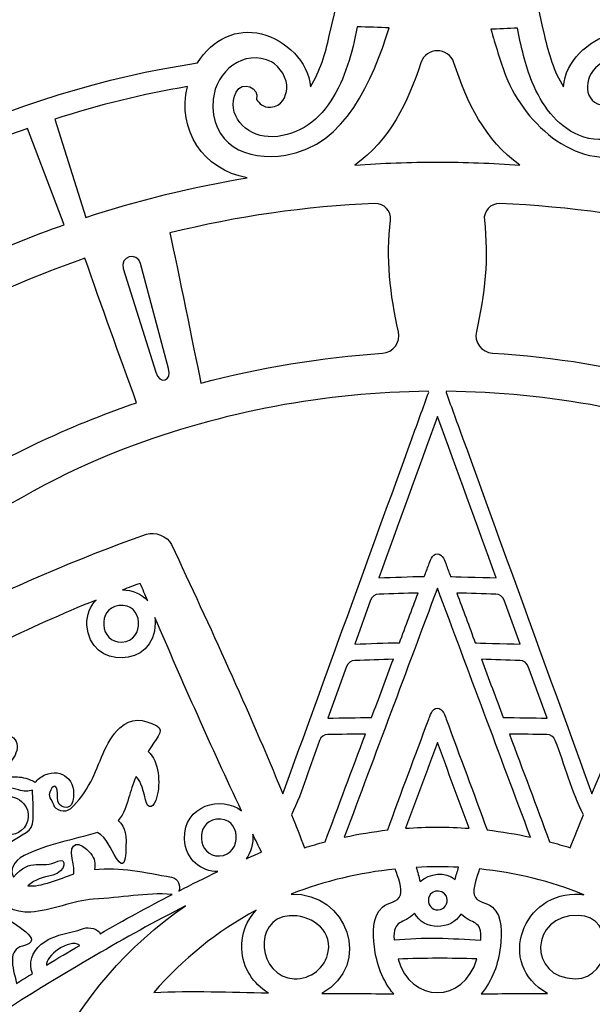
# Model space of a CAD drawing. Header units: millimetres. Extents: x -482 to 545, y -423 to 387.
# Tile 134 of 256: x 1 to 43, y 209 to 281. Entities that reach past the tile are written whole.
import ezdxf

# ---------------------------------------------------------------- set-up
doc = ezdxf.new("R2010")
doc.units = ezdxf.units.MM
doc.header["$MEASUREMENT"] = 0
doc.layers.add('Layer 1', color=7, linetype='Continuous')

msp = doc.modelspace()

# ---------------------------------------------------------------- linework, layer by layer
at = {"layer": 'Layer 1'}
for points, knots in [([(146.4829, 191.2513), (146.6272, 191.3448), (146.6318, 191.572), (146.4829, 191.6595), (146.4829, 191.6595), (139.2171, 195.7058), (127.7222, 197.2951), (119.3554, 199.2876), (119.3554, 199.2876), (118.073, 199.5793), (116.7618, 199.9536), (115.6569, 200.6676), (115.6569, 200.6676), (117.4969, 200.8144), (119.0319, 202.4414), (119.4923, 204.2349), (119.4923, 204.2349), (119.8754, 205.7265), (119.367, 207.2173), (118.1637, 208.2954), (118.1637, 208.2954), (118.1443, 208.4196), (118.121, 208.5512), (118.0917, 208.6976), (118.0917, 208.6976), (116.8517, 216.7755), (113.9984, 224.8957), (109.6106, 232.8325), (109.6106, 232.8325), (106.6638, 238.1637), (103.1272, 243.2296), (99.0548, 247.966), (99.0548, 247.966), (99.077, 248.0012), (99.0978, 248.0369), (99.12, 248.0722), (99.12, 248.0722), (103.6271, 255.3969), (110.6315, 264.6488), (112.908, 272.6477), (112.908, 272.6477), (112.9436, 272.816), (112.7867, 272.98), (112.6191, 272.9363), (112.6191, 272.9363), (104.6206, 270.6598), (95.3682, 263.6554), (88.0435, 259.1483), (88.0435, 259.1483), (87.9768, 259.1063), (87.907, 259.0668), (87.8396, 259.0252), (87.8396, 259.0252), (75.9602, 268.963), (62.3751, 275.3726), (48.8178, 277.3767), (48.8178, 277.3767), (47.7411, 279.1212), (45.9635, 279.9283), (44.1865, 279.4722), (44.1865, 279.4722), (42.3927, 279.0118), (40.7657, 277.4765), (40.6193, 275.6364), (40.6193, 275.6364), (39.9049, 276.7413), (39.5309, 278.0526), (39.2392, 279.3353), (39.2392, 279.3353), (37.2467, 287.7018), (35.6571, 299.1967), (31.6111, 306.4625), (31.6111, 306.4625), (31.5172, 306.6072), (31.29, 306.6117), (31.2026, 306.4625), (31.2026, 306.4625), (27.1565, 299.1967), (25.5669, 287.7018), (23.5744, 279.3353), (23.5744, 279.3353), (23.283, 278.0526), (22.9088, 276.7413), (22.1947, 275.6364), (22.1947, 275.6364), (22.048, 277.4765), (20.421, 279.0118), (18.6271, 279.4722), (18.6271, 279.4722), (16.847, 279.929), (15.0658, 279.1177), (13.9898, 277.3668), (13.9898, 277.3668), (0.4361, 275.3472), (-13.1423, 268.9252), (-25.0129, 258.979), (-25.0129, 258.979), (-25.0786, 259.0192), (-25.1449, 259.0587), (-25.2098, 259.0996), (-25.2098, 259.0996), (-32.5345, 263.6067), (-41.7865, 270.6111), (-49.7853, 272.8876), (-49.7853, 272.8876), (-49.9536, 272.9236), (-50.1177, 272.7666), (-50.0743, 272.599), (-50.0743, 272.599), (-47.7974, 264.6001), (-40.7934, 255.3482), (-36.2859, 248.0231), (-36.2859, 248.0231), (-36.2634, 247.9871), (-36.2419, 247.949), (-36.2193, 247.9123), (-36.2193, 247.9123), (-40.272, 243.1918), (-43.7924, 238.1432), (-46.7282, 232.8325), (-46.7282, 232.8325), (-50.7022, 225.6443), (-53.4172, 218.3058), (-54.8156, 210.9843), (-54.8156, 210.9843), (-54.9422, 210.3207), (-55.1035, 209.1689), (-55.2439, 208.2619), (-55.2439, 208.2619), (-56.4754, 207.1817), (-56.9968, 205.6736), (-56.6098, 204.1661), (-56.6098, 204.1661), (-56.1495, 202.3726), (-54.6142, 200.7456), (-52.7744, 200.5989), (-52.7744, 200.5989), (-53.879, 199.8848), (-55.1906, 199.5105), (-56.473, 199.2188), (-56.473, 199.2188), (-64.8397, 197.2263), (-76.3346, 195.637), (-83.6001, 191.591), (-83.6001, 191.591), (-83.7447, 191.4972), (-83.7493, 191.27), (-83.6001, 191.1825), (-83.6001, 191.1825), (-76.3346, 187.1365), (-64.8397, 185.5469), (-56.473, 183.5544), (-56.473, 183.5544), (-55.1906, 183.2626), (-53.879, 182.8887), (-52.7744, 182.1743), (-52.7744, 182.1743), (-54.6142, 182.0276), (-56.1495, 180.4006), (-56.6098, 178.607), (-56.6098, 178.607), (-56.9862, 177.1416), (-56.5005, 175.6769), (-55.3416, 174.6037), (-55.3416, 174.6037), (-55.3247, 174.3035), (-55.2823, 173.9084), (-55.2093, 173.3979), (-55.2093, 173.3979), (-53.9689, 165.32), (-51.1157, 157.1998), (-46.7282, 149.263), (-46.7282, 149.263), (-43.846, 144.0493), (-40.3997, 139.0892), (-36.4405, 134.4428), (-36.4405, 134.4428), (-40.9521, 127.171), (-47.7823, 118.0753), (-50.0256, 110.1943), (-50.0256, 110.1943), (-50.0612, 110.026), (-49.9042, 109.8623), (-49.7367, 109.9057), (-49.7367, 109.9057), (-41.8496, 112.1504), (-32.7451, 118.9904), (-25.4701, 123.5021), (-25.4701, 123.5021), (-13.2827, 113.1586), (0.742, 106.5437), (14.7074, 104.6228), (14.7074, 104.6228), (15.7791, 103.4749), (17.2371, 102.9955), (18.6959, 103.3698), (18.6959, 103.3698), (20.4898, 103.8305), (22.1168, 105.3658), (22.2635, 107.2052), (22.2635, 107.2052), (22.9775, 106.101), (23.3346, 104.7893), (23.6263, 103.5066), (23.6263, 103.5066), (25.6184, 95.1402), (27.2253, 83.6453), (31.2717, 76.3794), (31.2717, 76.3794), (31.3652, 76.2348), (31.5924, 76.2302), (31.6799, 76.3794), (31.6799, 76.3794), (35.7262, 83.6453), (37.3151, 95.1402), (39.3076, 103.5066), (39.3076, 103.5066), (39.5994, 104.7893), (39.974, 106.101), (40.6877, 107.2052), (40.6877, 107.2052), (40.8344, 105.3658), (42.4615, 103.8305), (44.2553, 103.3698), (44.2553, 103.3698), (45.7187, 102.9944), (47.1809, 103.4777), (48.2534, 104.6327), (48.2534, 104.6327), (62.2138, 106.5709), (76.229, 113.1982), (88.4062, 123.548), (88.4062, 123.548), (95.6801, 119.0363), (104.7825, 112.1987), (112.6678, 109.954), (112.6678, 109.954), (112.8364, 109.9184), (113.0001, 110.0754), (112.9567, 110.2429), (112.9567, 110.2429), (110.713, 118.1254), (103.8801, 127.2242), (99.3684, 134.4971), (99.3684, 134.4971), (103.3086, 139.1277), (106.7393, 144.069), (109.6106, 149.263), (109.6106, 149.263), (113.9984, 157.1998), (116.8517, 165.32), (118.0917, 173.3979), (118.0917, 173.3979), (118.1753, 173.9158), (118.2318, 174.3497), (118.2646, 174.711), (118.2646, 174.711), (119.3942, 175.7806), (119.8644, 177.2277), (119.4923, 178.6758), (119.4923, 178.6758), (119.0319, 180.4694), (117.4969, 182.0964), (115.6569, 182.2431), (115.6569, 182.2431), (116.7618, 182.9571), (118.073, 183.3314), (119.3554, 183.6235), (119.3554, 183.6235), (127.7222, 185.6157), (139.2171, 187.2053), (146.4829, 191.2513)], [0, 0, 0, 0, 0.0144928, 0.0144928, 0.0144928, 0.0144928, 0.0289855, 0.0289855, 0.0289855, 0.0289855, 0.0434783, 0.0434783, 0.0434783, 0.0434783, 0.057971, 0.057971, 0.057971, 0.057971, 0.0724638, 0.0724638, 0.0724638, 0.0724638, 0.0869565, 0.0869565, 0.0869565, 0.0869565, 0.1014493, 0.1014493, 0.1014493, 0.1014493, 0.115942, 0.115942, 0.115942, 0.115942, 0.1304348, 0.1304348, 0.1304348, 0.1304348, 0.1449275, 0.1449275, 0.1449275, 0.1449275, 0.1594203, 0.1594203, 0.1594203, 0.1594203, 0.173913, 0.173913, 0.173913, 0.173913, 0.1884058, 0.1884058, 0.1884058, 0.1884058, 0.2028986, 0.2028986, 0.2028986, 0.2028986, 0.2173913, 0.2173913, 0.2173913, 0.2173913, 0.2318841, 0.2318841, 0.2318841, 0.2318841, 0.2463768, 0.2463768, 0.2463768, 0.2463768, 0.2608696, 0.2608696, 0.2608696, 0.2608696, 0.2753623, 0.2753623, 0.2753623, 0.2753623, 0.2898551, 0.2898551, 0.2898551, 0.2898551, 0.3043478, 0.3043478, 0.3043478, 0.3043478, 0.3188406, 0.3188406, 0.3188406, 0.3188406, 0.3333333, 0.3333333, 0.3333333, 0.3333333, 0.3478261, 0.3478261, 0.3478261, 0.3478261, 0.3623188, 0.3623188, 0.3623188, 0.3623188, 0.3768116, 0.3768116, 0.3768116, 0.3768116, 0.3913043, 0.3913043, 0.3913043, 0.3913043, 0.4057971, 0.4057971, 0.4057971, 0.4057971, 0.4202899, 0.4202899, 0.4202899, 0.4202899, 0.4347826, 0.4347826, 0.4347826, 0.4347826, 0.4492754, 0.4492754, 0.4492754, 0.4492754, 0.4637681, 0.4637681, 0.4637681, 0.4637681, 0.4782609, 0.4782609, 0.4782609, 0.4782609, 0.4927536, 0.4927536, 0.4927536, 0.4927536, 0.5072464, 0.5072464, 0.5072464, 0.5072464, 0.5217391, 0.5217391, 0.5217391, 0.5217391, 0.5362319, 0.5362319, 0.5362319, 0.5362319, 0.5507246, 0.5507246, 0.5507246, 0.5507246, 0.5652174, 0.5652174, 0.5652174, 0.5652174, 0.5797101, 0.5797101, 0.5797101, 0.5797101, 0.5942029, 0.5942029, 0.5942029, 0.5942029, 0.6086957, 0.6086957, 0.6086957, 0.6086957, 0.6231884, 0.6231884, 0.6231884, 0.6231884, 0.6376812, 0.6376812, 0.6376812, 0.6376812, 0.6521739, 0.6521739, 0.6521739, 0.6521739, 0.6666667, 0.6666667, 0.6666667, 0.6666667, 0.6811594, 0.6811594, 0.6811594, 0.6811594, 0.6956522, 0.6956522, 0.6956522, 0.6956522, 0.7101449, 0.7101449, 0.7101449, 0.7101449, 0.7246377, 0.7246377, 0.7246377, 0.7246377, 0.7391304, 0.7391304, 0.7391304, 0.7391304, 0.7536232, 0.7536232, 0.7536232, 0.7536232, 0.7681159, 0.7681159, 0.7681159, 0.7681159, 0.7826087, 0.7826087, 0.7826087, 0.7826087, 0.7971014, 0.7971014, 0.7971014, 0.7971014, 0.8115942, 0.8115942, 0.8115942, 0.8115942, 0.826087, 0.826087, 0.826087, 0.826087, 0.8405797, 0.8405797, 0.8405797, 0.8405797, 0.8550725, 0.8550725, 0.8550725, 0.8550725, 0.8695652, 0.8695652, 0.8695652, 0.8695652, 0.884058, 0.884058, 0.884058, 0.884058, 0.8985507, 0.8985507, 0.8985507, 0.8985507, 0.9130435, 0.9130435, 0.9130435, 0.9130435, 0.9275362, 0.9275362, 0.9275362, 0.9275362, 0.942029, 0.942029, 0.942029, 0.942029, 0.9565217, 0.9565217, 0.9565217, 0.9565217, 0.9710145, 0.9710145, 0.9710145, 0.9710145, 1, 1, 1, 1]), ([(15.1254, 274.7178), (15.3025, 276.7145), (17.3444, 278.4456), (19.3722, 277.442), (19.3722, 277.442), (19.9698, 277.1463), (20.5571, 276.166), (20.4841, 275.5158), (20.4841, 275.5158), (20.4192, 274.9372), (20.1504, 274.1763), (19.3044, 274.1424), (19.3044, 274.1424), (18.7477, 274.1202), (18.4436, 274.4289), (18.2852, 274.7097), (18.2852, 274.7097), (18.5301, 275.55), (17.223, 276.1113), (16.7926, 275.2452), (16.7926, 275.2452), (15.9851, 273.6221), (17.5585, 272.0692), (19.1122, 272.0032), (19.1122, 272.0032), (21.0591, 271.9206), (22.671, 273.0143), (23.6894, 274.606), (23.6894, 274.606), (24.721, 276.2178), (25.2674, 278.102), (25.5913, 279.9834), (25.5913, 279.9834), (26.3579, 279.97), (27.2081, 279.9506), (27.9337, 279.9121), (27.9337, 279.9121), (26.6866, 276.0972), (24.8109, 271.4006), (20.4044, 270.657), (20.4044, 270.657), (17.5423, 270.1737), (14.8365, 271.4613), (15.1254, 274.7178)], [0, 0, 0, 0, 0.0833333, 0.0833333, 0.0833333, 0.0833333, 0.1666667, 0.1666667, 0.1666667, 0.1666667, 0.25, 0.25, 0.25, 0.25, 0.3333333, 0.3333333, 0.3333333, 0.3333333, 0.4166667, 0.4166667, 0.4166667, 0.4166667, 0.5, 0.5, 0.5, 0.5, 0.5833333, 0.5833333, 0.5833333, 0.5833333, 0.6666667, 0.6666667, 0.6666667, 0.6666667, 0.75, 0.75, 0.75, 0.75, 0.8333333, 0.8333333, 0.8333333, 0.8333333, 1, 1, 1, 1]), ([(38.347, 275.9628), (39.0141, 274.347), (40.076, 272.817), (41.7291, 272.1051), (41.7291, 272.1051), (43.6457, 271.28), (45.9783, 272.0822), (46.0637, 274.244), (46.0637, 274.244), (46.1018, 275.2085), (45.2008, 276.0968), (44.6921, 274.8533), (44.6921, 274.8533), (44.5157, 274.4807), (44.025, 274.2507), (43.6355, 274.2779), (43.6355, 274.2779), (41.9976, 274.3922), (42.0417, 276.3237), (43.1339, 277.1735), (43.1339, 277.1735), (47.2539, 280.3788), (49.6634, 272.7511), (45.8012, 270.9784), (45.8012, 270.9784), (41.872, 269.175), (37.7625, 272.9179), (36.4311, 276.3974), (36.4311, 276.3974), (36.013, 277.4885), (35.6663, 278.694), (35.3279, 279.8109), (35.3279, 279.8109), (35.8254, 279.8324), (36.6318, 279.8677), (37.2756, 279.8902), (37.2756, 279.8902), (37.5265, 278.5518), (37.8288, 277.2187), (38.347, 275.9628)], [0, 0, 0, 0, 0.0909091, 0.0909091, 0.0909091, 0.0909091, 0.1818182, 0.1818182, 0.1818182, 0.1818182, 0.2727273, 0.2727273, 0.2727273, 0.2727273, 0.3636364, 0.3636364, 0.3636364, 0.3636364, 0.4545455, 0.4545455, 0.4545455, 0.4545455, 0.5454545, 0.5454545, 0.5454545, 0.5454545, 0.6363636, 0.6363636, 0.6363636, 0.6363636, 0.7272727, 0.7272727, 0.7272727, 0.7272727, 0.8181818, 0.8181818, 0.8181818, 0.8181818, 1, 1, 1, 1]), ([(31.4396, 270.1543), (29.4362, 270.1529), (27.4328, 270.0806), (25.4353, 269.938), (25.4353, 269.938), (27.9951, 271.7672), (29.2827, 274.4762), (30.2381, 277.3806), (30.2381, 277.3806), (30.6201, 278.5419), (32.2591, 278.5419), (32.6412, 277.3806), (32.6412, 277.3806), (33.5965, 274.4758), (34.8859, 271.7647), (37.4443, 269.938), (37.4443, 269.938), (35.4468, 270.0806), (33.4434, 270.1529), (31.4396, 270.1543)], [0, 0, 0, 0, 0.1666667, 0.1666667, 0.1666667, 0.1666667, 0.3333333, 0.3333333, 0.3333333, 0.3333333, 0.5, 0.5, 0.5, 0.5, 0.6666667, 0.6666667, 0.6666667, 0.6666667, 1, 1, 1, 1]), ([(13.2599, 275.6432), (12.457, 272.507), (14.3959, 269.5891), (17.5934, 269.013), (17.5934, 269.013), (13.6042, 268.3449), (9.6725, 267.3839), (5.847, 266.1326), (5.847, 266.1326), (5.847, 266.1326), (3.5846, 273.2686), (3.5846, 273.2686), (3.5846, 273.2686), (6.7773, 274.3022), (10.0105, 275.1045), (13.2599, 275.6432)], [0, 0, 0, 0, 0.2, 0.2, 0.2, 0.2, 0.4, 0.4, 0.4, 0.4, 0.6, 0.6, 0.6, 0.6, 1, 1, 1, 1]), ([(1.5982, 272.5969), (1.5982, 272.5969), (4.2796, 265.6017), (4.2796, 265.6017), (4.2796, 265.6017), (1.9837, 264.7959), (-0.2652, 263.8861), (-2.4613, 262.8761), (-2.4613, 262.8761), (-2.4613, 262.8761), (-5.487, 269.659), (-5.487, 269.659), (-5.487, 269.659), (-3.1587, 270.7618), (-0.7937, 271.745), (1.5982, 272.5969)], [0, 0, 0, 0, 0.2, 0.2, 0.2, 0.2, 0.4, 0.4, 0.4, 0.4, 0.6, 0.6, 0.6, 0.6, 1, 1, 1, 1]), ([(26.8944, 267.1338), (27.5637, 267.1596), (28.1034, 266.5873), (28.0247, 265.9227), (28.0247, 265.9227), (27.7009, 263.2), (27.988, 260.4924), (28.6079, 257.8187), (28.6079, 257.8187), (28.7867, 257.0479), (28.2272, 256.3032), (27.4374, 256.251), (27.4374, 256.251), (22.9768, 255.9553), (18.5445, 255.2208), (14.2244, 254.0743), (14.2244, 254.0743), (13.6656, 256.8316), (12.5692, 262.2648), (11.9592, 264.9998), (11.9592, 264.9998), (16.8445, 266.2198), (21.8568, 266.938), (26.8944, 267.1338)], [0, 0, 0, 0, 0.1428571, 0.1428571, 0.1428571, 0.1428571, 0.2857143, 0.2857143, 0.2857143, 0.2857143, 0.4285714, 0.4285714, 0.4285714, 0.4285714, 0.5714286, 0.5714286, 0.5714286, 0.5714286, 0.7142857, 0.7142857, 0.7142857, 0.7142857, 1, 1, 1, 1]), ([(48.6947, 254.1255), (44.4282, 255.2558), (39.9987, 255.9839), (35.4542, 256.2622), (35.4542, 256.2622), (34.6619, 256.3109), (34.0985, 257.0571), (34.2774, 257.8307), (34.2774, 257.8307), (34.8951, 260.5002), (35.1812, 263.2039), (34.858, 265.9227), (34.858, 265.9227), (34.779, 266.5873), (35.3188, 267.1596), (35.988, 267.1338), (35.988, 267.1338), (41.0493, 266.9369), (46.0852, 266.2123), (50.9916, 264.9822), (50.9916, 264.9822), (50.418, 262.4214), (49.3053, 257.1043), (48.6947, 254.1255)], [0, 0, 0, 0, 0.1428571, 0.1428571, 0.1428571, 0.1428571, 0.2857143, 0.2857143, 0.2857143, 0.2857143, 0.4285714, 0.4285714, 0.4285714, 0.4285714, 0.5714286, 0.5714286, 0.5714286, 0.5714286, 0.7142857, 0.7142857, 0.7142857, 0.7142857, 1, 1, 1, 1]), ([(10.9397, 254.8797), (10.9397, 254.8797), (8.5637, 262.4059), (8.5637, 262.4059), (8.5637, 262.4059), (8.3066, 263.2931), (9.5759, 263.6656), (9.838, 262.7802), (9.838, 262.7802), (9.838, 262.7802), (11.8763, 255.1552), (11.8763, 255.1552), (11.8763, 255.1552), (12.1367, 254.22), (11.229, 253.9378), (10.9397, 254.8797)], [0, 0, 0, 0, 0.2, 0.2, 0.2, 0.2, 0.4, 0.4, 0.4, 0.4, 0.6, 0.6, 0.6, 0.6, 1, 1, 1, 1]), ([(9.5498, 252.6569), (4.5682, 250.954), (-0.2151, 248.6913), (-4.6601, 245.9057), (-4.6601, 245.9057), (-6.2046, 248.6165), (-8.8878, 252.9588), (-10.3028, 255.2367), (-10.3028, 255.2367), (-5.2958, 258.5546), (0.126, 261.2085), (5.7892, 263.1654), (5.7892, 263.1654), (7.0098, 259.6493), (8.2685, 256.1511), (9.5498, 252.6569)], [0, 0, 0, 0, 0.2, 0.2, 0.2, 0.2, 0.4, 0.4, 0.4, 0.4, 0.6, 0.6, 0.6, 0.6, 1, 1, 1, 1]), ([(30.7789, 253.4873), (30.7887, 253.4598), (30.7986, 253.433), (30.8085, 253.4058), (30.8085, 253.4058), (30.3986, 252.2787), (29.989, 251.1519), (29.5791, 250.0251), (29.5791, 250.0251), (26.4503, 241.4209), (23.3215, 232.8166), (20.1927, 224.2127), (20.1927, 224.2127), (17.6675, 230.3373), (14.9, 236.3501), (12.0799, 242.3526), (12.0799, 242.3526), (11.7945, 242.9604), (10.8741, 243.3135), (10.2557, 243.0952), (10.2557, 243.0952), (0.2311, 239.5529), (-9.2473, 234.6543), (-18.3095, 229.1185), (-18.3095, 229.1185), (-10.6104, 239.8284), (2.3217, 246.9606), (8.7063, 249.3242), (8.7063, 249.3242), (15.8341, 252.0247), (23.3017, 253.4097), (30.7789, 253.4873)], [0, 0, 0, 0, 0.1111111, 0.1111111, 0.1111111, 0.1111111, 0.2222222, 0.2222222, 0.2222222, 0.2222222, 0.3333333, 0.3333333, 0.3333333, 0.3333333, 0.4444444, 0.4444444, 0.4444444, 0.4444444, 0.5555556, 0.5555556, 0.5555556, 0.5555556, 0.6666667, 0.6666667, 0.6666667, 0.6666667, 0.7777778, 0.7777778, 0.7777778, 0.7777778, 1, 1, 1, 1]), ([(52.6268, 243.0952), (52.0083, 243.3135), (51.0879, 242.9604), (50.8025, 242.3526), (50.8025, 242.3526), (47.9824, 236.3501), (45.2149, 230.337), (42.6897, 224.2127), (42.6897, 224.2127), (39.5609, 232.8166), (36.4325, 241.4209), (33.3033, 250.0251), (33.3033, 250.0251), (32.8934, 251.1519), (32.4838, 252.2787), (32.0739, 253.4058), (32.0739, 253.4058), (32.0838, 253.433), (32.094, 253.4598), (32.1036, 253.4873), (32.1036, 253.4873), (39.5807, 253.4097), (47.0483, 252.0247), (54.1762, 249.3242), (54.1762, 249.3242), (64.8618, 245.3582), (74.3021, 238.1813), (81.1919, 229.1185), (81.1919, 229.1185), (72.1297, 234.6543), (62.6513, 239.5529), (52.6268, 243.0952)], [0, 0, 0, 0, 0.1111111, 0.1111111, 0.1111111, 0.1111111, 0.2222222, 0.2222222, 0.2222222, 0.2222222, 0.3333333, 0.3333333, 0.3333333, 0.3333333, 0.4444444, 0.4444444, 0.4444444, 0.4444444, 0.5555556, 0.5555556, 0.5555556, 0.5555556, 0.6666667, 0.6666667, 0.6666667, 0.6666667, 0.7777778, 0.7777778, 0.7777778, 0.7777778, 1, 1, 1, 1]), ([(35.7096, 239.9276), (34.6347, 239.9505), (32.427, 240.0144), (32.3988, 240.0108), (32.3988, 240.0108), (32.2912, 240.2987), (32.1836, 240.5869), (32.0757, 240.8748), (32.0757, 240.8748), (31.9988, 241.0805), (31.8446, 241.6668), (31.4414, 241.6668), (31.4414, 241.6668), (31.0382, 241.6668), (30.8819, 241.0847), (30.8067, 240.8748), (30.8067, 240.8748), (30.6991, 240.5869), (30.5912, 240.2987), (30.4836, 240.0108), (30.4836, 240.0108), (29.3808, 240.0313), (28.2759, 239.9431), (27.1728, 239.9276), (27.1728, 239.9276), (28.5959, 243.8402), (30.0186, 247.7529), (31.4414, 251.6656), (31.4414, 251.6656), (32.8638, 247.7529), (34.2865, 243.8402), (35.7096, 239.9276)], [0, 0, 0, 0, 0.1111111, 0.1111111, 0.1111111, 0.1111111, 0.2222222, 0.2222222, 0.2222222, 0.2222222, 0.3333333, 0.3333333, 0.3333333, 0.3333333, 0.4444444, 0.4444444, 0.4444444, 0.4444444, 0.5555556, 0.5555556, 0.5555556, 0.5555556, 0.6666667, 0.6666667, 0.6666667, 0.6666667, 0.7777778, 0.7777778, 0.7777778, 0.7777778, 1, 1, 1, 1]), ([(8.5218, 239.0456), (8.9493, 239.2054), (9.3773, 239.3642), (9.8076, 239.5184), (9.8076, 239.5184), (9.9897, 239.0947), (10.1721, 238.6713), (10.3544, 238.248), (10.3544, 238.248), (9.899, 238.7733), (9.2171, 239.0354), (8.5218, 239.0456)], [0, 0, 0, 0, 0.25, 0.25, 0.25, 0.25, 0.5, 0.5, 0.5, 0.5, 1, 1, 1, 1]), ([(38.2182, 221.0624), (37.1733, 221.29), (36.1196, 221.4688), (35.0591, 221.5898), (35.0591, 221.5898), (34.0826, 224.2833), (33.0652, 226.9651), (32.0753, 229.6547), (32.0753, 229.6547), (31.9998, 229.8572), (31.8436, 230.4495), (31.4414, 230.4495), (31.4414, 230.4495), (31.0389, 230.4495), (30.8798, 229.8163), (30.8071, 229.6547), (30.8071, 229.6547), (29.8176, 226.9651), (28.7998, 224.2833), (27.8233, 221.5898), (27.8233, 221.5898), (26.7628, 221.4688), (25.7091, 221.29), (24.6642, 221.0624), (24.6642, 221.0624), (26.923, 227.1013), (29.1822, 233.1398), (31.4414, 239.179), (31.4414, 239.179), (33.7002, 233.1398), (35.9594, 227.1013), (38.2182, 221.0624)], [0, 0, 0, 0, 0.1111111, 0.1111111, 0.1111111, 0.1111111, 0.2222222, 0.2222222, 0.2222222, 0.2222222, 0.3333333, 0.3333333, 0.3333333, 0.3333333, 0.4444444, 0.4444444, 0.4444444, 0.4444444, 0.5555556, 0.5555556, 0.5555556, 0.5555556, 0.6666667, 0.6666667, 0.6666667, 0.6666667, 0.7777778, 0.7777778, 0.7777778, 0.7777778, 1, 1, 1, 1]), ([(27.1925, 238.7331), (28.1412, 238.7532), (29.0891, 238.8033), (30.038, 238.8191), (30.038, 238.8191), (29.5854, 237.6098), (29.1328, 236.4005), (28.6805, 235.1908), (28.6805, 235.1908), (27.5943, 235.2035), (26.5064, 235.1238), (25.4195, 235.1058), (25.4195, 235.1058), (25.4195, 235.1058), (26.5801, 238.2974), (26.5801, 238.2974), (26.5801, 238.2974), (26.6739, 238.5556), (26.9177, 238.7274), (27.1925, 238.7331)], [0, 0, 0, 0, 0.1666667, 0.1666667, 0.1666667, 0.1666667, 0.3333333, 0.3333333, 0.3333333, 0.3333333, 0.5, 0.5, 0.5, 0.5, 0.6666667, 0.6666667, 0.6666667, 0.6666667, 1, 1, 1, 1]), ([(34.2019, 235.1908), (33.7496, 236.4005), (33.297, 237.6098), (32.8447, 238.8191), (32.8447, 238.8191), (33.7934, 238.8033), (34.7416, 238.7532), (35.6899, 238.7331), (35.6899, 238.7331), (35.9647, 238.7274), (36.2085, 238.5556), (36.3023, 238.2974), (36.3023, 238.2974), (36.3023, 238.2974), (37.463, 235.1058), (37.463, 235.1058), (37.463, 235.1058), (36.3958, 235.1291), (34.222, 235.1926), (34.2019, 235.1908)], [0, 0, 0, 0, 0.1666667, 0.1666667, 0.1666667, 0.1666667, 0.3333333, 0.3333333, 0.3333333, 0.3333333, 0.5, 0.5, 0.5, 0.5, 0.6666667, 0.6666667, 0.6666667, 0.6666667, 1, 1, 1, 1]), ([(10.903, 236.6372), (10.9037, 236.7773), (10.8928, 236.9089), (10.8762, 237.0366), (10.8762, 237.0366), (12.9139, 232.315), (14.9811, 227.6128), (17.1892, 222.971), (17.1892, 222.971), (15.7523, 224.1291), (12.9407, 223.3848), (13.0373, 220.9488), (13.0373, 220.9488), (13.1082, 219.3687), (14.2717, 218.5821), (15.4556, 218.557), (15.4556, 218.557), (14.5003, 218.1054), (13.5548, 217.632), (12.614, 217.1498), (12.614, 217.1498), (12.7833, 217.4888), (12.5907, 218.0621), (12.0795, 218.1538), (12.0795, 218.1538), (10.1544, 218.4995), (8.3517, 218.9302), (6.476, 218.714), (6.476, 218.714), (6.5441, 219.1539), (6.531, 219.494), (6.204, 219.8796), (6.204, 219.8796), (5.3538, 220.8822), (4.6052, 220.7171), (4.8592, 219.5116), (4.8592, 219.5116), (4.9245, 219.2008), (4.9958, 218.7581), (4.9859, 218.3898), (4.9859, 218.3898), (3.9656, 218.0469), (2.5574, 217.4196), (1.6183, 217.5269), (1.6183, 217.5269), (2.2205, 218.0296), (2.6639, 218.1199), (3.4375, 218.3062), (3.4375, 218.3062), (4.4401, 218.5475), (4.4962, 219.658), (3.8182, 219.3088), (3.8182, 219.3088), (2.6191, 218.6904), (1.8532, 219.6732), (0.5822, 218.1517), (0.5822, 218.1517), (0.3116, 218.641), (0.5095, 219.2978), (1.3692, 219.7272), (1.3692, 219.7272), (3.0537, 220.5696), (4.8755, 220.8582), (6.7004, 221.4138), (6.7004, 221.4138), (7.4155, 220.9629), (7.606, 220.2944), (8.0949, 219.5116), (8.0949, 219.5116), (8.622, 218.6685), (8.7292, 219.4354), (8.7546, 219.9307), (8.7546, 219.9307), (8.8241, 221.2801), (8.7705, 221.7122), (8.2029, 222.2837), (8.2029, 222.2837), (8.6428, 222.7766), (8.8132, 223.3622), (8.9663, 223.8899), (8.9663, 223.8899), (9.1264, 224.442), (9.2735, 224.9151), (9.5067, 225.4782), (9.5067, 225.4782), (9.7491, 225.2601), (9.9752, 224.7856), (10.2013, 223.7714), (10.2013, 223.7714), (10.3682, 223.0239), (10.8106, 223.1791), (11.0307, 224.0251), (11.0307, 224.0251), (11.2752, 224.9656), (11.1979, 226.5633), (10.3936, 227.29), (10.3936, 227.29), (10.4031, 227.3077), (10.412, 227.3239), (10.4215, 227.3415), (10.4215, 227.3415), (10.8413, 228.1095), (11.6724, 228.8355), (11.012, 229.165), (11.012, 229.165), (10.0274, 229.6561), (9.1381, 229.7891), (8.3235, 229.0165), (8.3235, 229.0165), (7.1999, 227.9515), (6.9029, 226.3915), (6.2083, 225.0912), (6.2083, 225.0912), (5.8156, 224.356), (5.3295, 223.6959), (4.7555, 223.1558), (4.7555, 223.1558), (4.3473, 222.772), (3.5973, 223.0733), (3.4883, 223.4327), (3.4883, 223.4327), (3.3613, 223.8515), (3.0188, 223.9658), (3.2982, 224.5115), (3.2982, 224.5115), (3.5039, 224.9137), (3.8439, 224.9049), (3.7804, 223.9404), (3.7804, 223.9404), (3.73, 223.1787), (4.7643, 222.9297), (4.9114, 223.6836), (4.9114, 223.6836), (5.2141, 225.2351), (4.1385, 226.1153), (2.8685, 225.5886), (2.8685, 225.5886), (2.5824, 225.4697), (2.3326, 225.2739), (2.1675, 225.0294), (2.1675, 225.0294), (2.0296, 225.1607), (1.7608, 225.2894), (1.3188, 225.3907), (1.3188, 225.3907), (0.9275, 225.4799), (0.5028, 225.4662), (0.0918, 225.4538), (0.0918, 225.4538), (0.0604, 225.984), (0.3257, 226.4575), (0.6097, 226.8889), (0.6097, 226.8889), (0.8616, 227.2717), (0.9593, 227.815), (0.7028, 228.1536), (0.7028, 228.1536), (0.3984, 228.5565), (-0.0528, 228.6158), (-0.4977, 228.5135), (-0.4977, 228.5135), (-0.588, 228.8077), (-0.769, 229.1005), (-0.9965, 229.3174), (-0.9965, 229.3174), (-0.5471, 229.8921), (-0.5824, 230.7557), (-1.1052, 231.2796), (-1.1052, 231.2796), (-1.8051, 231.982), (-3.0931, 231.7583), (-3.4776, 230.8591), (-3.4776, 230.8591), (-3.8851, 230.9956), (-4.3081, 230.8986), (-4.6993, 230.6559), (-4.6993, 230.6559), (-5.5124, 230.1514), (-6.1263, 229.7602), (-7.1042, 229.9976), (-7.1042, 229.9976), (-7.2442, 230.4618), (-7.4894, 230.8975), (-7.7088, 231.3254), (-7.7088, 231.3254), (-3.0987, 233.9572), (1.6521, 236.324), (6.591, 238.2977), (6.591, 238.2977), (6.1677, 237.8712), (5.8999, 237.268), (5.931, 236.4898), (5.931, 236.4898), (6.0784, 233.2082), (10.9376, 233.3395), (10.903, 236.6372)], [0, 0, 0, 0, 0.02, 0.02, 0.02, 0.02, 0.04, 0.04, 0.04, 0.04, 0.06, 0.06, 0.06, 0.06, 0.08, 0.08, 0.08, 0.08, 0.1, 0.1, 0.1, 0.1, 0.12, 0.12, 0.12, 0.12, 0.14, 0.14, 0.14, 0.14, 0.16, 0.16, 0.16, 0.16, 0.18, 0.18, 0.18, 0.18, 0.2, 0.2, 0.2, 0.2, 0.22, 0.22, 0.22, 0.22, 0.24, 0.24, 0.24, 0.24, 0.26, 0.26, 0.26, 0.26, 0.28, 0.28, 0.28, 0.28, 0.3, 0.3, 0.3, 0.3, 0.32, 0.32, 0.32, 0.32, 0.34, 0.34, 0.34, 0.34, 0.36, 0.36, 0.36, 0.36, 0.38, 0.38, 0.38, 0.38, 0.4, 0.4, 0.4, 0.4, 0.42, 0.42, 0.42, 0.42, 0.44, 0.44, 0.44, 0.44, 0.46, 0.46, 0.46, 0.46, 0.48, 0.48, 0.48, 0.48, 0.5, 0.5, 0.5, 0.5, 0.52, 0.52, 0.52, 0.52, 0.54, 0.54, 0.54, 0.54, 0.56, 0.56, 0.56, 0.56, 0.58, 0.58, 0.58, 0.58, 0.6, 0.6, 0.6, 0.6, 0.62, 0.62, 0.62, 0.62, 0.64, 0.64, 0.64, 0.64, 0.66, 0.66, 0.66, 0.66, 0.68, 0.68, 0.68, 0.68, 0.7, 0.7, 0.7, 0.7, 0.72, 0.72, 0.72, 0.72, 0.74, 0.74, 0.74, 0.74, 0.76, 0.76, 0.76, 0.76, 0.78, 0.78, 0.78, 0.78, 0.8, 0.8, 0.8, 0.8, 0.82, 0.82, 0.82, 0.82, 0.84, 0.84, 0.84, 0.84, 0.86, 0.86, 0.86, 0.86, 0.88, 0.88, 0.88, 0.88, 0.9, 0.9, 0.9, 0.9, 0.92, 0.92, 0.92, 0.92, 0.94, 0.94, 0.94, 0.94, 0.96, 0.96, 0.96, 0.96, 1, 1, 1, 1]), ([(8.4706, 235.2402), (6.8598, 235.1831), (6.6436, 237.6991), (8.2477, 237.904), (8.2477, 237.904), (10.0564, 238.1813), (10.2095, 235.308), (8.4706, 235.2402)], [0, 0, 0, 0, 0.3333333, 0.3333333, 0.3333333, 0.3333333, 1, 1, 1, 1]), ([(25.4389, 233.9117), (26.3706, 233.9318), (27.3019, 233.9801), (28.2336, 233.9963), (28.2336, 233.9963), (27.7058, 232.5856), (27.1784, 231.1752), (26.6507, 229.7644), (26.6507, 229.7644), (26.6471, 229.7644), (26.6443, 229.7651), (26.6411, 229.7651), (26.6411, 229.7651), (25.581, 229.7619), (24.5213, 229.7323), (23.4616, 229.721), (23.4616, 229.721), (23.4616, 229.721), (24.8268, 233.4756), (24.8268, 233.4756), (24.8268, 233.4756), (24.9206, 233.7339), (25.1641, 233.9057), (25.4389, 233.9117)], [0, 0, 0, 0, 0.1428571, 0.1428571, 0.1428571, 0.1428571, 0.2857143, 0.2857143, 0.2857143, 0.2857143, 0.4285714, 0.4285714, 0.4285714, 0.4285714, 0.5714286, 0.5714286, 0.5714286, 0.5714286, 0.7142857, 0.7142857, 0.7142857, 0.7142857, 1, 1, 1, 1]), ([(36.2416, 229.7651), (36.2381, 229.7651), (36.2353, 229.7644), (36.2318, 229.7644), (36.2318, 229.7644), (35.704, 231.1752), (35.1766, 232.5856), (34.6488, 233.9963), (34.6488, 233.9963), (35.5805, 233.9801), (36.5115, 233.9318), (37.4435, 233.9117), (37.4435, 233.9117), (37.7184, 233.9057), (37.9618, 233.7339), (38.0556, 233.4756), (38.0556, 233.4756), (38.0556, 233.4756), (39.4209, 229.721), (39.4209, 229.721), (39.4209, 229.721), (38.3611, 229.7323), (37.3014, 229.7619), (36.2416, 229.7651)], [0, 0, 0, 0, 0.1428571, 0.1428571, 0.1428571, 0.1428571, 0.2857143, 0.2857143, 0.2857143, 0.2857143, 0.4285714, 0.4285714, 0.4285714, 0.4285714, 0.5714286, 0.5714286, 0.5714286, 0.5714286, 0.7142857, 0.7142857, 0.7142857, 0.7142857, 1, 1, 1, 1]), ([(23.475, 228.5254), (24.3841, 228.5343), (25.2932, 228.5572), (26.2023, 228.5664), (26.2023, 228.5664), (25.2247, 225.953), (24.2472, 223.3396), (23.2696, 220.7259), (23.2696, 220.7259), (22.7676, 220.5925), (22.2674, 220.4511), (21.7717, 220.2927), (21.7717, 220.2927), (21.4578, 221.097), (21.1364, 221.8985), (20.8129, 222.6986), (20.8129, 222.6986), (21.6687, 224.3898), (22.1714, 226.31), (22.8604, 228.1046), (22.8604, 228.1046), (22.9578, 228.3582), (23.2033, 228.5226), (23.475, 228.5254)], [0, 0, 0, 0, 0.1428571, 0.1428571, 0.1428571, 0.1428571, 0.2857143, 0.2857143, 0.2857143, 0.2857143, 0.4285714, 0.4285714, 0.4285714, 0.4285714, 0.5714286, 0.5714286, 0.5714286, 0.5714286, 0.7142857, 0.7142857, 0.7142857, 0.7142857, 1, 1, 1, 1]), ([(41.1103, 220.2927), (40.615, 220.4511), (40.1148, 220.5925), (39.6128, 220.7262), (39.6128, 220.7262), (38.6352, 223.3396), (37.6577, 225.953), (36.6801, 228.5664), (36.6801, 228.5664), (37.5892, 228.5572), (38.4984, 228.5343), (39.4075, 228.5254), (39.4075, 228.5254), (39.6791, 228.5226), (39.9246, 228.3582), (40.022, 228.1046), (40.022, 228.1046), (40.711, 226.31), (41.2137, 224.3898), (42.0695, 222.6986), (42.0695, 222.6986), (41.746, 221.8985), (41.4246, 221.097), (41.1103, 220.2927)], [0, 0, 0, 0, 0.1428571, 0.1428571, 0.1428571, 0.1428571, 0.2857143, 0.2857143, 0.2857143, 0.2857143, 0.4285714, 0.4285714, 0.4285714, 0.4285714, 0.5714286, 0.5714286, 0.5714286, 0.5714286, 0.7142857, 0.7142857, 0.7142857, 0.7142857, 1, 1, 1, 1]), ([(31.4414, 227.9458), (32.2126, 225.8673), (32.9834, 223.7887), (33.7546, 221.7101), (33.7546, 221.7101), (32.2143, 221.822), (30.6681, 221.822), (29.1279, 221.7101), (29.1279, 221.7101), (29.899, 223.7887), (30.6702, 225.8673), (31.4414, 227.9458)], [0, 0, 0, 0, 0.25, 0.25, 0.25, 0.25, 0.5, 0.5, 0.5, 0.5, 1, 1, 1, 1]), ([(-0.2296, 215.4762), (-0.5072, 215.7686), (-0.9729, 216.1807), (-1.7656, 216.102), (-1.7656, 216.102), (-1.7419, 216.2569), (-1.7275, 216.4181), (-1.7292, 216.5906), (-1.7292, 216.5906), (-1.7236, 217.6486), (-2.2309, 218.3489), (-2.9238, 218.7105), (-2.9238, 218.7105), (-1.9928, 218.9341), (-1.5303, 220.0136), (-1.5141, 220.9298), (-1.5141, 220.9298), (-1.5088, 221.2289), (-1.5423, 221.5323), (-1.5719, 221.8361), (-1.5719, 221.8361), (-1.2936, 221.8407), (-0.9253, 221.8643), (-0.6074, 221.5771), (-0.6074, 221.5771), (-0.1368, 221.152), (0.6224, 221.1203), (1.1533, 221.5482), (1.1533, 221.5482), (1.7629, 222.0403), (1.8405, 222.9322), (1.3226, 223.5245), (1.3226, 223.5245), (0.5938, 224.3588), (-0.8734, 224.0833), (-1.1115, 222.9314), (-1.1115, 222.9314), (-1.1736, 222.6323), (-1.4019, 222.6425), (-1.6107, 222.6168), (-1.6107, 222.6168), (-1.6047, 222.809), (-1.5818, 223.0006), (-1.5303, 223.19), (-1.5303, 223.19), (-1.1782, 224.4851), (-0.0423, 224.8495), (0.9378, 224.5052), (0.9378, 224.5052), (1.3307, 224.3673), (1.7135, 224.3838), (1.9703, 224.4808), (1.9703, 224.4808), (1.9661, 224.4325), (1.9615, 224.3845), (1.9643, 224.3348), (1.9643, 224.3348), (2.1051, 221.8086), (2.08, 221.7451), (1.2115, 221.2233), (1.2115, 221.2233), (0.5412, 220.8204), (-0.1386, 220.4377), (-0.6049, 219.7921), (-0.6049, 219.7921), (-2.0337, 217.8141), (-0.5728, 215.4991), (1.843, 215.6159), (1.843, 215.6159), (3.2763, 215.685), (4.9665, 216.4756), (6.3945, 216.5465), (6.3945, 216.5465), (8.4417, 216.6481), (10.1826, 217.0545), (12.1303, 216.9018), (12.1303, 216.9018), (12.1321, 216.9018), (12.1332, 216.9021), (12.1346, 216.9018), (12.1346, 216.9018), (10.3675, 215.986), (8.6205, 215.0296), (6.893, 214.0457), (6.893, 214.0457), (6.8316, 214.3515), (6.0643, 214.5879), (5.6837, 214.4355), (5.6837, 214.4355), (4.559, 213.9857), (3.5702, 214.0587), (2.6103, 213.2773), (2.6103, 213.2773), (1.9411, 212.733), (1.6408, 211.887), (1.9703, 211.149), (1.9703, 211.149), (1.5833, 210.9127), (1.1985, 210.6735), (0.8139, 210.4332), (0.8139, 210.4332), (0.4925, 211.7068), (0.1638, 212.8618), (1.2426, 213.1412), (1.2426, 213.1412), (3.0654, 213.6128), (0.5582, 214.6458), (-0.2296, 215.4762)], [0, 0, 0, 0, 0.0357143, 0.0357143, 0.0357143, 0.0357143, 0.0714286, 0.0714286, 0.0714286, 0.0714286, 0.1071429, 0.1071429, 0.1071429, 0.1071429, 0.1428571, 0.1428571, 0.1428571, 0.1428571, 0.1785714, 0.1785714, 0.1785714, 0.1785714, 0.2142857, 0.2142857, 0.2142857, 0.2142857, 0.25, 0.25, 0.25, 0.25, 0.2857143, 0.2857143, 0.2857143, 0.2857143, 0.3214286, 0.3214286, 0.3214286, 0.3214286, 0.3571429, 0.3571429, 0.3571429, 0.3571429, 0.3928571, 0.3928571, 0.3928571, 0.3928571, 0.4285714, 0.4285714, 0.4285714, 0.4285714, 0.4642857, 0.4642857, 0.4642857, 0.4642857, 0.5, 0.5, 0.5, 0.5, 0.5357143, 0.5357143, 0.5357143, 0.5357143, 0.5714286, 0.5714286, 0.5714286, 0.5714286, 0.6071429, 0.6071429, 0.6071429, 0.6071429, 0.6428571, 0.6428571, 0.6428571, 0.6428571, 0.6785714, 0.6785714, 0.6785714, 0.6785714, 0.7142857, 0.7142857, 0.7142857, 0.7142857, 0.75, 0.75, 0.75, 0.75, 0.7857143, 0.7857143, 0.7857143, 0.7857143, 0.8214286, 0.8214286, 0.8214286, 0.8214286, 0.8571429, 0.8571429, 0.8571429, 0.8571429, 0.8928571, 0.8928571, 0.8928571, 0.8928571, 0.9285714, 0.9285714, 0.9285714, 0.9285714, 1, 1, 1, 1]), ([(15.577, 219.6989), (13.9665, 219.6421), (13.7499, 222.1578), (15.3544, 222.3628), (15.3544, 222.3628), (17.1627, 222.6401), (17.3155, 219.767), (15.577, 219.6989)], [0, 0, 0, 0, 0.3333333, 0.3333333, 0.3333333, 0.3333333, 1, 1, 1, 1]), ([(18.0016, 221.2759), (18.2119, 220.843), (18.4239, 220.4112), (18.6366, 219.9798), (18.6366, 219.9798), (18.2613, 219.821), (17.8863, 219.6601), (17.5134, 219.4957), (17.5134, 219.4957), (17.8534, 219.9223), (18.0577, 220.595), (18.0016, 221.2759)], [0, 0, 0, 0, 0.25, 0.25, 0.25, 0.25, 0.5, 0.5, 0.5, 0.5, 1, 1, 1, 1]), ([(28.3747, 218.7447), (28.5959, 218.1305), (28.8827, 217.324), (28.7532, 216.8623), (28.7532, 216.8623), (28.5998, 216.3176), (27.8222, 216.3137), (27.4395, 215.9771), (27.4395, 215.9771), (26.6605, 215.292), (26.7583, 214.0439), (26.857, 213.1203), (26.857, 213.1203), (26.9925, 211.8556), (27.4564, 210.6019), (28.2583, 209.6765), (28.2583, 209.6765), (26.518, 209.6871), (24.7781, 209.698), (23.0386, 209.7086), (23.0386, 209.7086), (26.7639, 211.8031), (24.9041, 217.0404), (20.8002, 216.9279), (20.8002, 216.9279), (23.2192, 217.8885), (25.7846, 218.4681), (28.3747, 218.7447)], [0, 0, 0, 0, 0.125, 0.125, 0.125, 0.125, 0.25, 0.25, 0.25, 0.25, 0.375, 0.375, 0.375, 0.375, 0.5, 0.5, 0.5, 0.5, 0.625, 0.625, 0.625, 0.625, 0.75, 0.75, 0.75, 0.75, 1, 1, 1, 1]), ([(30.1763, 217.8416), (30.1082, 218.1894), (30.0073, 218.5351), (29.8959, 218.866), (29.8959, 218.866), (30.9263, 218.9207), (31.9589, 218.9228), (32.988, 218.8713), (32.988, 218.8713), (32.891, 218.5824), (32.8021, 218.2818), (32.7354, 217.9781), (32.7354, 217.9781), (32.0376, 218.5979), (30.854, 218.4293), (30.1763, 217.8416)], [0, 0, 0, 0, 0.2, 0.2, 0.2, 0.2, 0.4, 0.4, 0.4, 0.4, 0.6, 0.6, 0.6, 0.6, 1, 1, 1, 1]), ([(41.8247, 216.9258), (37.663, 217.1642), (35.6476, 211.8405), (39.4491, 209.7062), (39.4491, 209.7062), (37.8411, 209.6963), (36.2325, 209.6864), (34.6245, 209.6765), (34.6245, 209.6765), (35.426, 210.6019), (35.8899, 211.8556), (36.0254, 213.1203), (36.0254, 213.1203), (36.1242, 214.0439), (36.2219, 215.292), (35.4429, 215.9771), (35.4429, 215.9771), (35.0602, 216.3137), (34.2827, 216.3176), (34.1292, 216.8623), (34.1292, 216.8623), (33.999, 217.3262), (34.289, 218.1379), (34.5106, 218.7535), (34.5106, 218.7535), (37.1172, 218.485), (39.6812, 217.8673), (42.1023, 216.8813), (42.1023, 216.8813), (42.0103, 216.8979), (41.9185, 216.9152), (41.8247, 216.9258)], [0, 0, 0, 0, 0.1111111, 0.1111111, 0.1111111, 0.1111111, 0.2222222, 0.2222222, 0.2222222, 0.2222222, 0.3333333, 0.3333333, 0.3333333, 0.3333333, 0.4444444, 0.4444444, 0.4444444, 0.4444444, 0.5555556, 0.5555556, 0.5555556, 0.5555556, 0.6666667, 0.6666667, 0.6666667, 0.6666667, 0.7777778, 0.7777778, 0.7777778, 0.7777778, 1, 1, 1, 1]), ([(32.1628, 216.5247), (32.1995, 216.0897), (31.7889, 215.702), (31.332, 215.7909), (31.332, 215.7909), (30.9207, 215.871), (30.7164, 216.2583), (30.8022, 216.639), (30.8022, 216.639), (30.9768, 217.414), (32.1021, 217.239), (32.1628, 216.5247)], [0, 0, 0, 0, 0.25, 0.25, 0.25, 0.25, 0.5, 0.5, 0.5, 0.5, 1, 1, 1, 1]), ([(-3.2603, 178.5848), (-3.1986, 179.0039), (-3.1781, 179.4276), (-3.2159, 179.8559), (-3.2159, 179.8559), (-3.3072, 180.8909), (-3.7535, 181.7323), (-4.4097, 182.326), (-4.4097, 182.326), (-4.3754, 182.4248), (-4.3462, 182.526), (-4.313, 182.6255), (-4.313, 182.6255), (-4.2894, 182.6164), (-4.2664, 182.6072), (-4.2396, 182.6008), (-4.2396, 182.6008), (-3.883, 182.5197), (-3.5231, 182.4548), (-3.1647, 182.3832), (-3.1647, 182.3832), (-2.8327, 182.3168), (-2.4736, 182.1853), (-2.1325, 182.2061), (-2.1325, 182.2061), (-1.4058, 182.2502), (-1.2022, 182.8905), (-1.0688, 183.4937), (-1.0688, 183.4937), (-0.9291, 184.1291), (-0.9366, 184.8001), (-1.6149, 185.1116), (-1.6149, 185.1116), (-2.1805, 185.3719), (-2.8818, 185.458), (-3.4953, 185.6019), (-3.4953, 185.6019), (-3.4547, 185.7914), (-3.4205, 185.9829), (-3.3838, 186.1734), (-3.3838, 186.1734), (-3.3443, 186.159), (-3.303, 186.147), (-3.2571, 186.1417), (-3.2571, 186.1417), (-2.8849, 186.0997), (-2.511, 186.075), (-2.1378, 186.0432), (-2.1378, 186.0432), (-1.7963, 186.014), (-1.4096, 185.9148), (-1.071, 186.0006), (-1.071, 186.0006), (-0.3347, 186.1872), (-0.2709, 186.9125), (-0.2102, 187.5471), (-0.2102, 187.5471), (-0.1432, 188.2477), (-0.3936, 188.8729), (-1.1532, 189.0069), (-1.1532, 189.0069), (-1.7462, 189.1117), (-2.3505, 189.171), (-2.9484, 189.2468), (-2.9484, 189.2468), (-2.9322, 189.4303), (-2.9181, 189.6134), (-2.9051, 189.7968), (-2.9051, 189.7968), (-2.6045, 189.7957), (-2.3025, 189.8091), (-2.0023, 189.8134), (-2.0023, 189.8134), (-1.5963, 189.8197), (-1.1391, 189.7587), (-0.7563, 189.9182), (-0.7563, 189.9182), (-0.0652, 190.2067), (-0.0782, 190.9267), (-0.0807, 191.5663), (-0.0807, 191.5663), (-0.0839, 192.2624), (-0.3756, 192.8882), (-1.1503, 192.9471), (-1.1503, 192.9471), (-1.712, 192.9901), (-2.2828, 192.9841), (-2.8476, 192.994), (-2.8476, 192.994), (-2.85, 193.0709), (-2.8521, 193.1482), (-2.8553, 193.2251), (-2.8553, 193.2251), (-2.8532, 193.2251), (-2.8518, 193.2247), (-2.8497, 193.2251), (-2.8497, 193.2251), (-2.505, 193.2604), (-2.1625, 193.3119), (-1.8189, 193.357), (-1.8189, 193.357), (-1.4985, 193.3994), (-1.1334, 193.3898), (-0.8307, 193.5073), (-0.8307, 193.5073), (-0.1026, 193.7906), (-0.1569, 194.5417), (-0.2268, 195.1862), (-0.2268, 195.1862), (-0.2952, 195.8131), (-0.5711, 196.4283), (-1.3013, 196.4456), (-1.3013, 196.4456), (-1.8968, 196.4594), (-2.5198, 196.3468), (-3.1143, 196.2988), (-3.1143, 196.2988), (-3.1224, 196.2985), (-3.1287, 196.296), (-3.1365, 196.295), (-3.1365, 196.295), (-3.1569, 196.4403), (-3.1767, 196.5857), (-3.1993, 196.7303), (-3.1993, 196.7303), (-2.8289, 196.7807), (-2.4616, 196.8481), (-2.0933, 196.9088), (-2.0933, 196.9088), (-1.7554, 196.9642), (-1.3585, 196.9617), (-1.053, 197.13), (-1.053, 197.13), (-0.4092, 197.4838), (-0.5037, 198.1594), (-0.5947, 198.7768), (-0.5947, 198.7768), (-0.6857, 199.3913), (-0.962, 199.985), (-1.6675, 200.0337), (-1.6675, 200.0337), (-2.3233, 200.0789), (-3.0606, 199.8838), (-3.7136, 199.8083), (-3.7136, 199.8083), (-3.7609, 199.8026), (-3.8032, 199.7903), (-3.8427, 199.7751), (-3.8427, 199.7751), (-3.8851, 199.9317), (-3.9228, 200.0901), (-3.9673, 200.2461), (-3.9673, 200.2461), (-3.5559, 200.7848), (-3.2846, 201.4572), (-3.2159, 202.24), (-3.2159, 202.24), (-3.1072, 203.4726), (-3.4681, 204.6717), (-3.974, 205.8175), (-3.974, 205.8175), (-0.3044, 208.4132), (4.5361, 211.3141), (6.5321, 212.4656), (6.5321, 212.4656), (8.6918, 213.712), (10.879, 214.9322), (13.1036, 216.077), (13.1036, 216.077), (-4.0463, 204.255), (-4.1761, 178.359), (12.6874, 166.3131), (12.6874, 166.3131), (6.8387, 169.643), (1.4715, 173.7676), (-3.2603, 178.5848)], [0, 0, 0, 0, 0.0222222, 0.0222222, 0.0222222, 0.0222222, 0.0444444, 0.0444444, 0.0444444, 0.0444444, 0.0666667, 0.0666667, 0.0666667, 0.0666667, 0.0888889, 0.0888889, 0.0888889, 0.0888889, 0.1111111, 0.1111111, 0.1111111, 0.1111111, 0.1333333, 0.1333333, 0.1333333, 0.1333333, 0.1555556, 0.1555556, 0.1555556, 0.1555556, 0.1777778, 0.1777778, 0.1777778, 0.1777778, 0.2, 0.2, 0.2, 0.2, 0.2222222, 0.2222222, 0.2222222, 0.2222222, 0.2444444, 0.2444444, 0.2444444, 0.2444444, 0.2666667, 0.2666667, 0.2666667, 0.2666667, 0.2888889, 0.2888889, 0.2888889, 0.2888889, 0.3111111, 0.3111111, 0.3111111, 0.3111111, 0.3333333, 0.3333333, 0.3333333, 0.3333333, 0.3555556, 0.3555556, 0.3555556, 0.3555556, 0.3777778, 0.3777778, 0.3777778, 0.3777778, 0.4, 0.4, 0.4, 0.4, 0.4222222, 0.4222222, 0.4222222, 0.4222222, 0.4444444, 0.4444444, 0.4444444, 0.4444444, 0.4666667, 0.4666667, 0.4666667, 0.4666667, 0.4888889, 0.4888889, 0.4888889, 0.4888889, 0.5111111, 0.5111111, 0.5111111, 0.5111111, 0.5333333, 0.5333333, 0.5333333, 0.5333333, 0.5555556, 0.5555556, 0.5555556, 0.5555556, 0.5777778, 0.5777778, 0.5777778, 0.5777778, 0.6, 0.6, 0.6, 0.6, 0.6222222, 0.6222222, 0.6222222, 0.6222222, 0.6444444, 0.6444444, 0.6444444, 0.6444444, 0.6666667, 0.6666667, 0.6666667, 0.6666667, 0.6888889, 0.6888889, 0.6888889, 0.6888889, 0.7111111, 0.7111111, 0.7111111, 0.7111111, 0.7333333, 0.7333333, 0.7333333, 0.7333333, 0.7555556, 0.7555556, 0.7555556, 0.7555556, 0.7777778, 0.7777778, 0.7777778, 0.7777778, 0.8, 0.8, 0.8, 0.8, 0.8222222, 0.8222222, 0.8222222, 0.8222222, 0.8444444, 0.8444444, 0.8444444, 0.8444444, 0.8666667, 0.8666667, 0.8666667, 0.8666667, 0.8888889, 0.8888889, 0.8888889, 0.8888889, 0.9111111, 0.9111111, 0.9111111, 0.9111111, 0.9333333, 0.9333333, 0.9333333, 0.9333333, 0.9555556, 0.9555556, 0.9555556, 0.9555556, 1, 1, 1, 1]), ([(18.2447, 215.7475), (17.5553, 215.0278), (17.1549, 214.04), (17.2065, 212.9256), (17.2065, 212.9256), (17.2689, 211.5674), (18.0348, 210.392), (19.1407, 209.7404), (19.1407, 209.7404), (16.3711, 209.7877), (13.5566, 209.9168), (10.7887, 209.7746), (10.7887, 209.7746), (12.8983, 212.1834), (15.4119, 214.2312), (18.2447, 215.7475)], [0, 0, 0, 0, 0.2, 0.2, 0.2, 0.2, 0.4, 0.4, 0.4, 0.4, 0.6, 0.6, 0.6, 0.6, 1, 1, 1, 1]), ([(29.7791, 215.5312), (30.4106, 214.269), (32.4722, 214.2679), (33.1524, 215.4769), (33.1524, 215.4769), (33.9786, 214.6779), (34.6933, 215.1068), (34.591, 213.5723), (34.591, 213.5723), (32.4764, 213.7109), (30.3915, 213.8146), (28.2907, 213.5881), (28.2907, 213.5881), (28.1838, 215.1509), (28.9913, 214.6782), (29.7791, 215.5312)], [0, 0, 0, 0, 0.2, 0.2, 0.2, 0.2, 0.4, 0.4, 0.4, 0.4, 0.6, 0.6, 0.6, 0.6, 1, 1, 1, 1]), ([(23.5011, 212.7559), (23.3017, 211.5688), (22.212, 210.7204), (21.0189, 210.7716), (21.0189, 210.7716), (18.3791, 210.8844), (17.9335, 215.1287), (20.6587, 215.3474), (20.6587, 215.3474), (22.0931, 215.4628), (23.7822, 214.4267), (23.5011, 212.7559)], [0, 0, 0, 0, 0.25, 0.25, 0.25, 0.25, 0.5, 0.5, 0.5, 0.5, 1, 1, 1, 1]), ([(41.4642, 210.7716), (38.0154, 210.7832), (38.1456, 215.4328), (41.6818, 215.3781), (41.6818, 215.3781), (44.5076, 215.3347), (44.1999, 210.762), (41.4642, 210.7716)], [0, 0, 0, 0, 0.3333333, 0.3333333, 0.3333333, 0.3333333, 1, 1, 1, 1]), ([(5.4117, 213.1944), (4.6021, 212.7249), (3.7945, 212.2504), (2.9916, 211.7681), (2.9916, 211.7681), (2.8777, 212.3629), (4.6306, 213.7631), (5.4117, 213.1944)], [0, 0, 0, 0, 0.3333333, 0.3333333, 0.3333333, 0.3333333, 1, 1, 1, 1]), ([(34.3116, 212.2105), (33.388, 208.9533), (29.506, 208.9473), (28.5744, 212.1996), (28.5744, 212.1996), (30.5079, 212.2649), (32.3759, 212.2846), (34.3116, 212.2105)], [0, 0, 0, 0, 0.3333333, 0.3333333, 0.3333333, 0.3333333, 1, 1, 1, 1])]:
    msp.add_open_spline(points, degree=3, knots=knots, dxfattribs=at)

doc.saveas('drawing.dxf')
